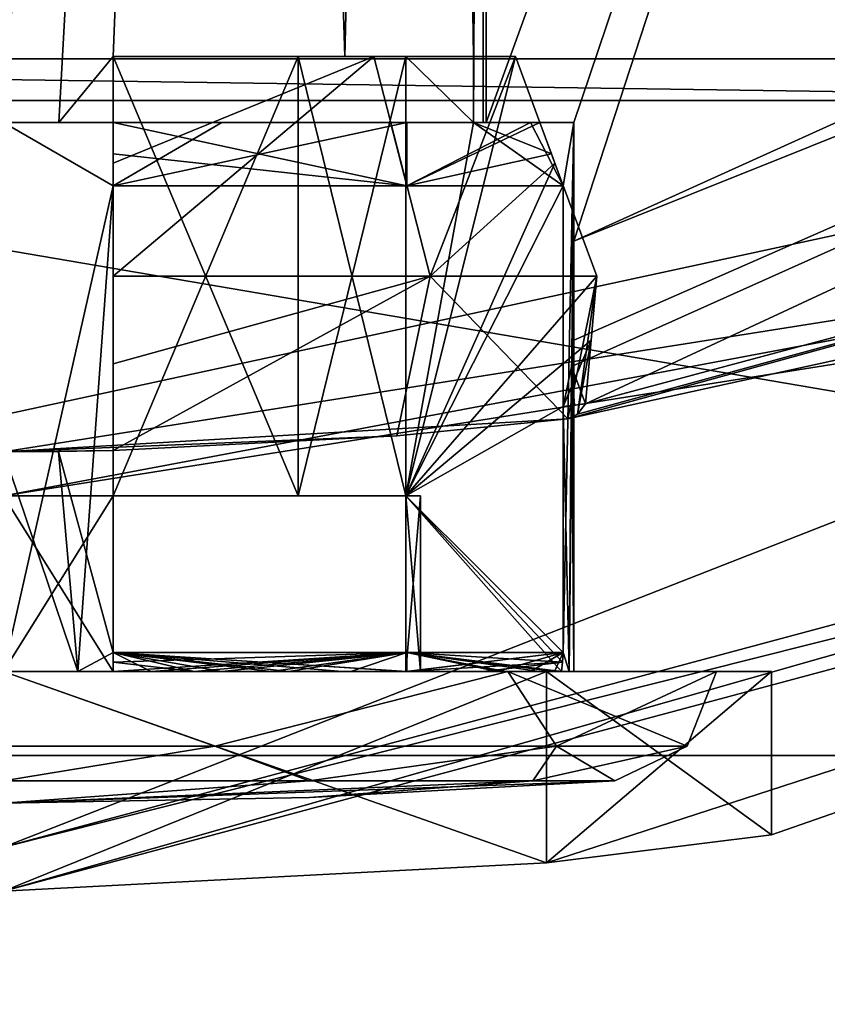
# Model space of a CAD drawing. Header units: millimetres. Extents: x -78 to 78, y -78 to 349.
# Tile 48 of 54: x 0.07 to 3.75, y 295.48 to 299.97. Entities that reach past the tile are written whole.
import ezdxf

# ---------------------------------------------------------------- set-up
doc = ezdxf.new("R2010")
doc.units = ezdxf.units.MM
doc.header["$LTSCALE"] = 65.185185
for name, color, linetype in [('105', 7, 'CONTINUOUS'), ('106', 7, 'CONTINUOUS'), ('107', 7, 'CONTINUOUS'), ('111', 7, 'CONTINUOUS'), ('112', 7, 'CONTINUOUS'), ('113', 7, 'CONTINUOUS'), ('123', 7, 'CONTINUOUS'), ('421', 7, 'CONTINUOUS'), ('423', 7, 'CONTINUOUS'), ('426', 7, 'CONTINUOUS'), ('427', 7, 'CONTINUOUS'), ('428', 7, 'CONTINUOUS'), ('429', 7, 'CONTINUOUS'), ('430', 7, 'CONTINUOUS'), ('434', 7, 'CONTINUOUS'), ('435', 7, 'CONTINUOUS'), ('437', 7, 'CONTINUOUS'), ('439', 7, 'CONTINUOUS'), ('440', 7, 'CONTINUOUS'), ('441', 7, 'CONTINUOUS'), ('445', 7, 'CONTINUOUS'), ('447', 7, 'CONTINUOUS'), ('448', 7, 'CONTINUOUS'), ('449', 7, 'CONTINUOUS'), ('454', 7, 'CONTINUOUS'), ('455', 7, 'CONTINUOUS'), ('456', 7, 'CONTINUOUS'), ('457', 7, 'CONTINUOUS'), ('459', 7, 'CONTINUOUS'), ('464', 7, 'CONTINUOUS'), ('465', 7, 'CONTINUOUS'), ('466', 7, 'CONTINUOUS'), ('467', 7, 'CONTINUOUS'), ('468', 7, 'CONTINUOUS'), ('471', 7, 'CONTINUOUS'), ('472', 7, 'CONTINUOUS'), ('473', 7, 'CONTINUOUS'), ('475', 7, 'CONTINUOUS'), ('476', 7, 'CONTINUOUS'), ('478', 7, 'CONTINUOUS'), ('479', 7, 'CONTINUOUS'), ('481', 7, 'CONTINUOUS'), ('482', 7, 'CONTINUOUS')]:
    doc.layers.add(name, color=color, linetype=linetype)

msp = doc.modelspace()

# ---------------------------------------------------------------- linework, layer by layer
at = {"layer": '105', "linetype": 'CONTINUOUS'}
msp.add_3dface([(13.5001, 296.6174), (14.4, 295.0585), (0, 293), (13.5001, 296.6174)], dxfattribs=at)
at = {"layer": '106', "linetype": 'CONTINUOUS'}
for points in [[(13.5001, 296.6174), (0, 293), (13.5001, 296.6174, 1), (13.5001, 296.6174)], [(13.5001, 296.6174, 1), (0, 293), (0, 293, 1), (13.5001, 296.6174, 1)]]:
    msp.add_3dface(points, dxfattribs=at)
at = {"layer": '107', "linetype": 'CONTINUOUS'}
for points in [[(13.5001, 296.6174, 1), (-13.5001, 296.6174, 1), (-6.4894, 300.0278, 1), (13.5001, 296.6174, 1)], [(6.4894, 300.0278, 1), (13.5001, 296.6174, 1), (-6.4894, 300.0278, 1), (6.4894, 300.0278, 1)], [(13.5001, 296.6174, 1), (0, 293, 1), (-13.5001, 296.6174, 1), (13.5001, 296.6174, 1)]]:
    msp.add_3dface(points, dxfattribs=at)
at = {"layer": '111', "linetype": 'CONTINUOUS'}
for points in [[(-6.5666, 299.7901, 2.5), (6.5666, 299.7901, 2.5), (6.3349, 300.5033, 2.5), (-6.5666, 299.7901, 2.5)], [(-6.3349, 300.5033, 2.5), (-6.5666, 299.7901, 2.5), (6.3349, 300.5033, 2.5), (-6.3349, 300.5033, 2.5)]]:
    msp.add_3dface(points, dxfattribs=at)
at = {"layer": '112', "linetype": 'CONTINUOUS'}
for points in [[(6.5666, 299.7901, 2.5), (-6.5666, 299.7901, 2.5), (6.5666, 299.79, 4.8), (6.5666, 299.7901, 2.5)], [(6.5666, 299.79, 4.8), (-6.5666, 299.7901, 2.5), (-6.5666, 299.79, 4.8), (6.5666, 299.79, 4.8)]]:
    msp.add_3dface(points, dxfattribs=at)
at = {"layer": '113', "linetype": 'CONTINUOUS'}
for points in [[(-14.4, 295.0585, 5), (14.4, 295.0585, 5), (6.6284, 299.5998, 5), (-14.4, 295.0585, 5)], [(-6.6284, 299.5998, 5), (-14.4, 295.0585, 5), (6.6284, 299.5998, 5), (-6.6284, 299.5998, 5)]]:
    msp.add_3dface(points, dxfattribs=at)
at = {"layer": '123', "linetype": 'CONTINUOUS'}
for points in [[(-6.5666, 299.79, 4.8), (-6.6284, 299.5998, 5), (6.6284, 299.5998, 5), (-6.5666, 299.79, 4.8)], [(6.5666, 299.79, 4.8), (-6.5666, 299.79, 4.8), (6.6284, 299.5998, 5), (6.5666, 299.79, 4.8)]]:
    msp.add_3dface(points, dxfattribs=at)
at = {"layer": '421', "linetype": 'CONTINUOUS'}
for points in [[(11.9, 299.3886, 18), (0, 296.2, 18), (6.8602, 298.8865, 18), (11.9, 299.3886, 18)], [(6.8602, 298.8865, 18), (0, 296.2, 18), (0, 297.8, 18), (6.8602, 298.8865, 18)]]:
    msp.add_3dface(points, dxfattribs=at)
at = {"layer": '423', "linetype": 'CONTINUOUS'}
for points in [[(0, 343.8, 58), (0, 296.2, 58), (11.9, 299.3886, 58), (0, 343.8, 58)], [(11.9, 340.6114, 58), (0, 343.8, 58), (11.9, 299.3886, 58), (11.9, 340.6114, 58)]]:
    msp.add_3dface(points, dxfattribs=at)
at = {"layer": '426', "linetype": 'CONTINUOUS'}
for points in [[(6.7984, 299.0768, 18.2), (2.5716, 298.1508, 50.2), (8.9628, 299.9085, 50.2), (6.7984, 299.0768, 18.2)], [(0, 298, 18.2), (2.5716, 298.1508, 50.2), (6.7984, 299.0768, 18.2), (0, 298, 18.2)], [(2.5716, 298.1508, 50.2), (0, 298, 18.2), (1.7923, 298.0731, 48.9989), (2.5716, 298.1508, 50.2)], [(1.7923, 298.0731, 48.9989), (0, 298, 18.2), (0.5, 298.0057, 48.3665), (1.7923, 298.0731, 48.9989)], [(0.5, 298.0057, 48.3665), (0, 298, 18.2), (0.5, 298.0057, 48.4485), (0.5, 298.0057, 48.3665)], [(0.5, 298.0057, 48.4485), (0, 298, 18.2), (0.2511, 298.0014, 48.4122), (0.5, 298.0057, 48.4485)], [(0, 298, 18.2), (0, 298, 48.4), (0.2511, 298.0014, 48.4122), (0, 298, 18.2)]]:
    msp.add_3dface(points, dxfattribs=at)
at = {"layer": '427', "linetype": 'CONTINUOUS'}
for points in [[(12, 299.2154, 57.8), (0, 296, 57.8), (2.4749, 296.128, 53.4748), (12, 299.2154, 57.8)], [(0, 296, 47.5), (0, 296, 18.2), (12, 299.2154, 18.2), (0, 296, 47.5)], [(0, 296, 47.5), (12, 299.2154, 18.2), (2.4748, 296.1279, 48.5251), (0, 296, 47.5)], [(2.4748, 296.1279, 48.5251), (12, 299.2154, 18.2), (3.5, 296.2566, 50.9999), (2.4748, 296.1279, 48.5251)], [(3.5, 296.2566, 50.9999), (12, 299.2154, 57.8), (2.4749, 296.128, 53.4748), (3.5, 296.2566, 50.9999)], [(12, 299.2154, 18.2), (12, 299.2154, 57.8), (3.5, 296.2566, 50.9999), (12, 299.2154, 18.2)], [(0, 296, 57.8), (0, 296, 54.5), (2.4749, 296.128, 53.4748), (0, 296, 57.8)]]:
    msp.add_3dface(points, dxfattribs=at)
at = {"layer": '428', "linetype": 'CONTINUOUS'}
for points in [[(1.0882, 314.6087, 52.912), (1.9142, 314.8438, 52.0844), (1.5556, 299.8, 52.5556), (1.0882, 314.6087, 52.912)], [(1.5556, 299.8, 52.5556), (1.9142, 314.8438, 52.0844), (2.1424, 299.8, 51.5), (1.5556, 299.8, 52.5556)], [(2.1424, 299.8, 51.5), (1.9142, 314.8438, 52.0844), (2.2, 310.8611, 51), (2.1424, 299.8, 51.5)], [(0, 314.5, 53.2), (1.0882, 314.6087, 52.912), (0, 299.5, 53.2), (0, 314.5, 53.2)], [(0, 299.5, 53.2), (1.0882, 314.6087, 52.912), (0.2517, 299.5, 53.1856), (0, 299.5, 53.2)], [(1.0882, 314.6087, 52.912), (0.5, 299.8, 53.1424), (0.2517, 299.5, 53.1856), (1.0882, 314.6087, 52.912)], [(0.5, 299.8, 53.1424), (1.0882, 314.6087, 52.912), (1.5556, 299.8, 52.5556), (0.5, 299.8, 53.1424)], [(2.1424, 299.5, 51.5), (2.1424, 299.8, 51.5), (2.2, 310.8611, 51), (2.1424, 299.5, 51.5)], [(2.1856, 299.5, 51.2517), (2.1424, 299.5, 51.5), (2.2, 310.8611, 51), (2.1856, 299.5, 51.2517)], [(2.2, 299.5, 51), (2.1856, 299.5, 51.2517), (2.2, 310.8611, 51), (2.2, 299.5, 51)], [(0.2517, 299.5, 53.1856), (0.5, 299.8, 53.1424), (0.5, 299.5, 53.1424), (0.2517, 299.5, 53.1856)]]:
    msp.add_3dface(points, dxfattribs=at)
at = {"layer": '429', "linetype": 'CONTINUOUS'}
for points in [[(0, 299.5, 53.2), (0.2517, 299.5, 53.1856), (0, 299.5, 53.6), (0, 299.5, 53.2)], [(0.2517, 299.5, 53.1856), (0.5, 299.5, 53.1424), (0, 299.5, 53.6), (0.2517, 299.5, 53.1856)], [(0, 299.5, 53.6), (0.5, 299.5, 53.1424), (0.5, 299.5, 53.4446), (0, 299.5, 53.6)], [(0.995, 299.5, 53.4021), (0, 299.5, 53.6), (0.5, 299.5, 53.4446), (0.995, 299.5, 53.4021)], [(1.7644, 299.5, 52.7644), (0.995, 299.5, 53.4021), (0.5, 299.5, 53.4446), (1.7644, 299.5, 52.7644)], [(1.8385, 299.5, 52.8385), (0.995, 299.5, 53.4021), (1.7644, 299.5, 52.7644), (1.8385, 299.5, 52.8385)], [(2.4446, 299.5, 51.5), (1.8385, 299.5, 52.8385), (1.7644, 299.5, 52.7644), (2.4446, 299.5, 51.5)], [(2.4021, 299.5, 51.995), (1.8385, 299.5, 52.8385), (2.4446, 299.5, 51.5), (2.4021, 299.5, 51.995)], [(2.1424, 299.5, 51.5), (2.1856, 299.5, 51.2517), (2.4446, 299.5, 51.5), (2.1424, 299.5, 51.5)], [(2.1856, 299.5, 51.2517), (2.2, 299.5, 51), (2.4446, 299.5, 51.5), (2.1856, 299.5, 51.2517)], [(2.2, 299.5, 51), (2.6, 299.5, 51), (2.4446, 299.5, 51.5), (2.2, 299.5, 51)], [(2.6, 299.5, 51), (2.4021, 299.5, 51.995), (2.4446, 299.5, 51.5), (2.6, 299.5, 51)]]:
    msp.add_3dface(points, dxfattribs=at)
at = {"layer": '430', "linetype": 'CONTINUOUS'}
for points in [[(0, 299.5, 53.6), (0.995, 299.5, 53.4021), (0.5, 299.2121, 53.5515), (0, 299.5, 53.6)], [(0, 297, 53.6), (0, 299.5, 53.6), (0.5, 299.2121, 53.5515), (0, 297, 53.6)], [(0.995, 299.5, 53.4021), (1.8385, 299.5, 52.8385), (0.5, 299.2121, 53.5515), (0.995, 299.5, 53.4021)], [(0.5, 299.2121, 53.5515), (1.8385, 299.5, 52.8385), (1.8385, 299.2121, 52.8385), (0.5, 299.2121, 53.5515)], [(1.8385, 299.5, 52.8385), (2.4021, 299.5, 51.995), (1.8385, 299.2121, 52.8385), (1.8385, 299.5, 52.8385)], [(1.8385, 299.2121, 52.8385), (2.4021, 299.5, 51.995), (2.5515, 299.2121, 51.5), (1.8385, 299.2121, 52.8385)], [(2.4021, 299.5, 51.995), (2.6, 299.5, 51), (2.5515, 299.2121, 51.5), (2.4021, 299.5, 51.995)], [(2.6, 299.5, 51), (2.5778, 297, 51.3394), (2.5515, 297.0855, 51.5), (2.6, 299.5, 51)], [(2.5515, 299.2121, 51.5), (2.6, 299.5, 51), (2.5515, 297.0855, 51.5), (2.5515, 299.2121, 51.5)], [(2.5778, 297, 51.3394), (2.6, 299.5, 51), (2.6, 298.96, 51), (2.5778, 297, 51.3394)], [(0.3394, 297, 53.5778), (0, 297, 53.6), (0.5, 299.2121, 53.5515), (0.3394, 297, 53.5778)], [(0.5, 297.0855, 53.5515), (0.3394, 297, 53.5778), (0.5, 299.2121, 53.5515), (0.5, 297.0855, 53.5515)], [(2.6, 297, 51), (2.5778, 297, 51.3394), (2.6, 298.96, 51), (2.6, 297, 51)], [(2.5964, 298.5077, 50.8624), (2.6, 297, 51), (2.6, 298.96, 51), (2.5964, 298.5077, 50.8624)], [(2.5894, 298.3884, 50.7652), (2.6, 297, 51), (2.5964, 298.5077, 50.8624), (2.5894, 298.3884, 50.7652)], [(2.5515, 298.2072, 50.5), (2.5778, 297, 50.6606), (2.5894, 298.3884, 50.7652), (2.5515, 298.2072, 50.5)], [(2.5778, 297, 50.6606), (2.6, 297, 51), (2.5894, 298.3884, 50.7652), (2.5778, 297, 50.6606)], [(2.5515, 297.0855, 50.5), (2.5778, 297, 50.6606), (2.5515, 298.2072, 50.5), (2.5515, 297.0855, 50.5)], [(0.2511, 298.0014, 48.4122), (0, 298, 48.4), (0.3394, 297, 48.4222), (0.2511, 298.0014, 48.4122)], [(0.3394, 297, 48.4222), (0, 298, 48.4), (0, 297, 48.4), (0.3394, 297, 48.4222)], [(0.5, 298.0057, 48.4485), (0.2511, 298.0014, 48.4122), (0.5, 297.0855, 48.4485), (0.5, 298.0057, 48.4485)], [(0.2511, 298.0014, 48.4122), (0.3394, 297, 48.4222), (0.5, 297.0855, 48.4485), (0.2511, 298.0014, 48.4122)], [(0.6729, 297, 53.5114), (0.3394, 297, 53.5778), (0.5, 297.0855, 53.5515), (0.6729, 297, 53.5114)], [(0.3394, 297, 48.4222), (0.6729, 297, 48.4886), (0.5, 297.0855, 48.4485), (0.3394, 297, 48.4222)], [(0.6729, 297, 53.5114), (0.5, 297.0855, 53.5515), (1.8385, 297.0855, 52.8385), (0.6729, 297, 53.5114)], [(1.3, 297, 48.7483), (1.8385, 297, 49.1615), (0.5, 297.0855, 48.4485), (1.3, 297, 48.7483)], [(0.5, 297.0855, 48.4485), (1.8385, 297, 49.1615), (1.8385, 297.0855, 49.1615), (0.5, 297.0855, 48.4485)], [(0.995, 297, 48.5979), (1.3, 297, 48.7483), (0.5, 297.0855, 48.4485), (0.995, 297, 48.5979)], [(0.6729, 297, 48.4886), (0.995, 297, 48.5979), (0.5, 297.0855, 48.4485), (0.6729, 297, 48.4886)], [(0.995, 297, 53.4021), (0.6729, 297, 53.5114), (1.8385, 297.0855, 52.8385), (0.995, 297, 53.4021)], [(1.3, 297, 53.2517), (0.995, 297, 53.4021), (1.8385, 297.0855, 52.8385), (1.3, 297, 53.2517)], [(1.5828, 297, 53.0627), (1.3, 297, 53.2517), (1.8385, 297.0855, 52.8385), (1.5828, 297, 53.0627)], [(1.8385, 297, 52.8385), (1.5828, 297, 53.0627), (1.8385, 297.0855, 52.8385), (1.8385, 297, 52.8385)], [(2.2517, 297, 52.3), (1.8385, 297, 52.8385), (2.5515, 297.0855, 51.5), (2.2517, 297, 52.3)], [(2.5515, 297.0855, 51.5), (1.8385, 297, 52.8385), (1.8385, 297.0855, 52.8385), (2.5515, 297.0855, 51.5)], [(2.2517, 297, 49.7), (2.5114, 297, 50.3271), (1.8385, 297.0855, 49.1615), (2.2517, 297, 49.7)], [(1.8385, 297.0855, 49.1615), (2.5114, 297, 50.3271), (2.5515, 297.0855, 50.5), (1.8385, 297.0855, 49.1615)], [(1.8385, 297, 49.1615), (2.2517, 297, 49.7), (1.8385, 297.0855, 49.1615), (1.8385, 297, 49.1615)], [(2.4021, 297, 51.995), (2.2517, 297, 52.3), (2.5515, 297.0855, 51.5), (2.4021, 297, 51.995)], [(2.5114, 297, 51.6729), (2.4021, 297, 51.995), (2.5515, 297.0855, 51.5), (2.5114, 297, 51.6729)], [(2.5778, 297, 51.3394), (2.5114, 297, 51.6729), (2.5515, 297.0855, 51.5), (2.5778, 297, 51.3394)], [(2.5114, 297, 50.3271), (2.5778, 297, 50.6606), (2.5515, 297.0855, 50.5), (2.5114, 297, 50.3271)]]:
    msp.add_3dface(points, dxfattribs=at)
at = {"layer": '434', "linetype": 'CONTINUOUS'}
for points in [[(11.9, 299.3886, 58), (0, 296.2, 58), (12, 299.2154, 57.8), (11.9, 299.3886, 58)], [(0, 296.2, 58), (0, 296, 57.8), (12, 299.2154, 57.8), (0, 296.2, 58)]]:
    msp.add_3dface(points, dxfattribs=at)
at = {"layer": '435', "linetype": 'CONTINUOUS'}
for points in [[(0, 296.2, 18), (11.9, 299.3886, 18), (0, 296, 18.2), (0, 296.2, 18)], [(0, 296, 18.2), (11.9, 299.3886, 18), (12, 299.2154, 18.2), (0, 296, 18.2)]]:
    msp.add_3dface(points, dxfattribs=at)
at = {"layer": '437', "linetype": 'CONTINUOUS'}
for points in [[(0, 297.8, 18), (0, 298, 18.2), (6.7984, 299.0768, 18.2), (0, 297.8, 18)], [(6.8602, 298.8865, 18), (0, 297.8, 18), (6.7984, 299.0768, 18.2), (6.8602, 298.8865, 18)]]:
    msp.add_3dface(points, dxfattribs=at)
at = {"layer": '439', "linetype": 'CONTINUOUS'}
for points in [[(2.2, 299.5, 51), (2.2, 310.8611, 51), (7.7137, 314.628, 51), (2.2, 299.5, 51)], [(2.6, 299.5, 51), (2.2, 299.5, 51), (7.7137, 314.628, 51), (2.6, 299.5, 51)], [(2.6, 298.96, 51), (2.6, 299.5, 51), (7.7137, 314.628, 51), (2.6, 298.96, 51)], [(14.0841, 304.1546, 51), (2.6, 298.96, 51), (7.7137, 314.628, 51), (14.0841, 304.1546, 51)]]:
    msp.add_3dface(points, dxfattribs=at)
at = {"layer": '440', "linetype": 'CONTINUOUS'}
for points in [[(2.4749, 297, 53.4749), (0, 297, 54.5), (2.2981, 297, 53.2981), (2.4749, 297, 53.4749)], [(2.2981, 297, 53.2981), (0, 297, 54.5), (0, 297, 54.25), (2.2981, 297, 53.2981)], [(0, 297, 47.5), (2.4749, 297, 48.5251), (0, 297, 47.75), (0, 297, 47.5)], [(0, 297, 47.75), (2.4749, 297, 48.5251), (2.2981, 297, 48.7019), (0, 297, 47.75)], [(3.25, 297, 51), (2.4749, 297, 53.4749), (2.2981, 297, 53.2981), (3.25, 297, 51)], [(2.2981, 297, 48.7019), (2.4749, 297, 48.5251), (3.25, 297, 51), (2.2981, 297, 48.7019)], [(3.5, 297, 51), (2.4749, 297, 53.4749), (3.25, 297, 51), (3.5, 297, 51)], [(2.4749, 297, 48.5251), (3.5, 297, 51), (3.25, 297, 51), (2.4749, 297, 48.5251)]]:
    msp.add_3dface(points, dxfattribs=at)
at = {"layer": '441', "linetype": 'CONTINUOUS'}
for points in [[(2.4749, 296.128, 53.4748), (0, 296, 54.5), (2.4749, 297, 53.4749), (2.4749, 296.128, 53.4748)], [(0, 296, 54.5), (0, 297, 54.5), (2.4749, 297, 53.4749), (0, 296, 54.5)], [(0, 296, 47.5), (2.4748, 296.1279, 48.5251), (0, 297, 47.5), (0, 296, 47.5)], [(2.4748, 296.1279, 48.5251), (2.4749, 297, 48.5251), (0, 297, 47.5), (2.4748, 296.1279, 48.5251)], [(2.4748, 296.1279, 48.5251), (3.5, 296.2566, 50.9999), (2.4749, 297, 48.5251), (2.4748, 296.1279, 48.5251)], [(3.5, 296.2566, 50.9999), (2.4749, 296.128, 53.4748), (3.5, 297, 51), (3.5, 296.2566, 50.9999)], [(3.5, 296.2566, 50.9999), (3.5, 297, 51), (2.4749, 297, 48.5251), (3.5, 296.2566, 50.9999)], [(2.4749, 296.128, 53.4748), (2.4749, 297, 53.4749), (3.5, 297, 51), (2.4749, 296.128, 53.4748)]]:
    msp.add_3dface(points, dxfattribs=at)
at = {"layer": '445', "linetype": 'CONTINUOUS'}
for points in [[(2.6, 298.96, 51), (14.0841, 304.1546, 51), (14.41, 303.6875, 50.7657), (2.6, 298.96, 51)], [(2.5894, 298.3884, 50.7652), (2.5964, 298.5077, 50.8624), (14.41, 303.6875, 50.7657), (2.5894, 298.3884, 50.7652)], [(2.6525, 298.2193, 50.5), (2.5894, 298.3884, 50.7652), (14.41, 303.6875, 50.7657), (2.6525, 298.2193, 50.5)], [(2.5964, 298.5077, 50.8624), (2.6, 298.96, 51), (14.41, 303.6875, 50.7657), (2.5964, 298.5077, 50.8624)], [(8.9628, 299.9085, 50.2), (2.6525, 298.2193, 50.5), (14.41, 303.6875, 50.7657), (8.9628, 299.9085, 50.2)], [(8.9628, 299.9085, 50.2), (2.5716, 298.1508, 50.2), (2.6162, 298.171, 50.3531), (8.9628, 299.9085, 50.2)], [(2.6525, 298.2193, 50.5), (8.9628, 299.9085, 50.2), (2.6162, 298.171, 50.3531), (2.6525, 298.2193, 50.5)], [(2.5515, 298.2072, 50.5), (2.5894, 298.3884, 50.7652), (2.602, 298.2132, 50.5), (2.5515, 298.2072, 50.5)], [(2.5894, 298.3884, 50.7652), (2.6525, 298.2193, 50.5), (2.602, 298.2132, 50.5), (2.5894, 298.3884, 50.7652)]]:
    msp.add_3dface(points, dxfattribs=at)
at = {"layer": '447', "linetype": 'CONTINUOUS'}
for points in [[(1.3941, 296.4253, 51), (0, 296.4, 51), (2.7863, 296.5013, 51), (1.3941, 296.4253, 51)], [(2.7863, 296.5013, 51), (0, 296.4, 51), (2.413, 296.5013, 49.6068), (2.7863, 296.5013, 51)], [(2.413, 296.5013, 49.6068), (0, 296.4, 51), (1.3932, 296.5013, 48.587), (2.413, 296.5013, 49.6068)], [(1.3932, 296.5013, 48.587), (0, 296.4, 51), (0, 296.5013, 48.2137), (1.3932, 296.5013, 48.587)]]:
    msp.add_3dface(points, dxfattribs=at)
at = {"layer": '448', "linetype": 'CONTINUOUS'}
for points in [[(-0.9629, 296.6595, 48.0363), (0, 297, 47.75), (0.9629, 296.6595, 48.0363), (-0.9629, 296.6595, 48.0363)], [(0, 297, 47.75), (2.2981, 297, 48.7019), (0.9629, 296.6595, 48.0363), (0, 297, 47.75)], [(0.9629, 296.6595, 48.0363), (2.2981, 297, 48.7019), (2.521, 296.6595, 49.1684), (0.9629, 296.6595, 48.0363)], [(2.2981, 297, 48.7019), (3.25, 297, 51), (2.521, 296.6595, 49.1684), (2.2981, 297, 48.7019)], [(2.521, 296.6595, 49.1684), (3.25, 297, 51), (3.1162, 296.6595, 51), (2.521, 296.6595, 49.1684)], [(0, 296.5013, 48.2137), (-0.9629, 296.6595, 48.0363), (0.9629, 296.6595, 48.0363), (0, 296.5013, 48.2137)], [(1.3932, 296.5013, 48.587), (0, 296.5013, 48.2137), (0.9629, 296.6595, 48.0363), (1.3932, 296.5013, 48.587)], [(1.3932, 296.5013, 48.587), (0.9629, 296.6595, 48.0363), (2.521, 296.6595, 49.1684), (1.3932, 296.5013, 48.587)], [(2.413, 296.5013, 49.6068), (1.3932, 296.5013, 48.587), (2.521, 296.6595, 49.1684), (2.413, 296.5013, 49.6068)], [(2.7863, 296.5013, 51), (2.413, 296.5013, 49.6068), (3.1162, 296.6595, 51), (2.7863, 296.5013, 51)], [(2.413, 296.5013, 49.6068), (2.521, 296.6595, 49.1684), (3.1162, 296.6595, 51), (2.413, 296.5013, 49.6068)]]:
    msp.add_3dface(points, dxfattribs=at)
at = {"layer": '449', "linetype": 'CONTINUOUS'}
for points in [[(0.3394, 297, 48.4222), (-0.3394, 297, 48.4222), (-0.5, 297, 48.4562), (0.3394, 297, 48.4222)], [(0.5, 297, 48.4562), (0.3394, 297, 48.4222), (-0.5, 297, 48.4562), (0.5, 297, 48.4562)], [(-0.5, 297, 53.5438), (-0.3394, 297, 53.5778), (0.5, 297, 53.5438), (-0.5, 297, 53.5438)], [(0, 297, 49.1), (0.5, 297, 48.4562), (-0.5, 297, 48.8116), (0, 297, 49.1)], [(-0.5, 297, 48.8116), (0.5, 297, 48.4562), (-0.5, 297, 48.4562), (-0.5, 297, 48.8116)], [(0, 297, 52.9), (-0.5, 297, 53.5438), (0.5, 297, 52.833), (0, 297, 52.9)], [(0.5, 297, 52.833), (-0.5, 297, 53.5438), (0.5, 297, 53.5438), (0.5, 297, 52.833)], [(0, 297, 53.6), (0.3394, 297, 53.5778), (-0.3394, 297, 53.5778), (0, 297, 53.6)], [(-0.3394, 297, 53.5778), (0.3394, 297, 53.5778), (0.5, 297, 53.5438), (-0.3394, 297, 53.5778)], [(0.3394, 297, 48.4222), (0, 297, 48.4), (-0.3394, 297, 48.4222), (0.3394, 297, 48.4222)], [(0.5, 297, 49.167), (0.5, 297, 48.4562), (0, 297, 49.1), (0.5, 297, 49.167)], [(0.3394, 297, 53.5778), (0.6729, 297, 53.5114), (0.5, 297, 53.5438), (0.3394, 297, 53.5778)], [(0.6729, 297, 48.4886), (0.3394, 297, 48.4222), (0.5, 297, 48.4562), (0.6729, 297, 48.4886)], [(0.5, 297, 53.5438), (0.6729, 297, 53.5114), (0.8692, 297, 53.4425), (0.5, 297, 53.5438)], [(0.8692, 297, 48.5575), (0.6729, 297, 48.4886), (0.5, 297, 48.4562), (0.8692, 297, 48.5575)], [(0.6729, 297, 53.5114), (0.995, 297, 53.4021), (0.8692, 297, 53.4425), (0.6729, 297, 53.5114)], [(0.995, 297, 48.5979), (0.6729, 297, 48.4886), (0.8692, 297, 48.5575), (0.995, 297, 48.5979)], [(0.8692, 297, 53.4425), (0.995, 297, 53.4021), (1.2195, 297, 53.2878), (0.8692, 297, 53.4425)], [(1.2195, 297, 48.7122), (0.995, 297, 48.5979), (0.8692, 297, 48.5575), (1.2195, 297, 48.7122)], [(0.995, 297, 53.4021), (1.3, 297, 53.2517), (1.2195, 297, 53.2878), (0.995, 297, 53.4021)], [(1.3, 297, 48.7483), (0.995, 297, 48.5979), (1.2195, 297, 48.7122), (1.3, 297, 48.7483)], [(1.2195, 297, 53.2878), (1.3, 297, 53.2517), (1.5432, 297, 53.0832), (1.2195, 297, 53.2878)], [(1.8332, 297, 49.1668), (1.3, 297, 48.7483), (1.2195, 297, 48.7122), (1.8332, 297, 49.1668)], [(1.3, 297, 53.2517), (1.5828, 297, 53.0627), (1.5432, 297, 53.0832), (1.3, 297, 53.2517)], [(1.8385, 297, 49.1615), (1.3, 297, 48.7483), (1.8332, 297, 49.1668), (1.8385, 297, 49.1615)], [(1.5828, 297, 53.0627), (1.8385, 297, 52.8385), (1.5432, 297, 53.0832), (1.5828, 297, 53.0627)], [(1.5432, 297, 53.0832), (1.8385, 297, 52.8385), (1.8332, 297, 52.8332), (1.5432, 297, 53.0832)], [(2.5778, 297, 51.3394), (2.6, 297, 51), (1.833, 297, 51.5), (2.5778, 297, 51.3394)], [(2.5438, 297, 51.5), (2.5778, 297, 51.3394), (1.833, 297, 51.5), (2.5438, 297, 51.5)], [(1.833, 297, 51.5), (2.6, 297, 51), (1.9, 297, 51), (1.833, 297, 51.5)], [(1.833, 297, 50.5), (1.9, 297, 51), (2.1884, 297, 50.5), (1.833, 297, 50.5)], [(1.8385, 297, 52.8385), (2.2517, 297, 52.3), (1.8332, 297, 52.8332), (1.8385, 297, 52.8385)], [(1.8332, 297, 52.8332), (2.2517, 297, 52.3), (2.2878, 297, 52.2195), (1.8332, 297, 52.8332)], [(2.2517, 297, 49.7), (1.8385, 297, 49.1615), (1.8332, 297, 49.1668), (2.2517, 297, 49.7)], [(2.5438, 297, 50.5), (2.2517, 297, 49.7), (1.8332, 297, 49.1668), (2.5438, 297, 50.5)], [(2.6, 297, 51), (2.5778, 297, 50.6606), (1.9, 297, 51), (2.6, 297, 51)], [(1.9, 297, 51), (2.5778, 297, 50.6606), (2.5438, 297, 50.5), (1.9, 297, 51)], [(2.1884, 297, 50.5), (1.9, 297, 51), (2.5438, 297, 50.5), (2.1884, 297, 50.5)], [(2.2517, 297, 52.3), (2.4021, 297, 51.995), (2.2878, 297, 52.2195), (2.2517, 297, 52.3)], [(2.5114, 297, 50.3271), (2.2517, 297, 49.7), (2.5438, 297, 50.5), (2.5114, 297, 50.3271)], [(2.2878, 297, 52.2195), (2.4021, 297, 51.995), (2.4425, 297, 51.8692), (2.2878, 297, 52.2195)], [(2.4021, 297, 51.995), (2.5114, 297, 51.6729), (2.4425, 297, 51.8692), (2.4021, 297, 51.995)], [(2.5114, 297, 51.6729), (2.5438, 297, 51.5), (2.4425, 297, 51.8692), (2.5114, 297, 51.6729)], [(2.5114, 297, 51.6729), (2.5778, 297, 51.3394), (2.5438, 297, 51.5), (2.5114, 297, 51.6729)], [(2.5778, 297, 50.6606), (2.5114, 297, 50.3271), (2.5438, 297, 50.5), (2.5778, 297, 50.6606)]]:
    msp.add_3dface(points, dxfattribs=at)
at = {"layer": '454', "linetype": 'CONTINUOUS'}
for points in [[(0, 297.8, 52.9), (0.5, 297.8, 52.833), (0, 297.8, 49.1), (0, 297.8, 52.9)], [(0, 297.8, 49.1), (0.5, 297.8, 52.833), (0.5, 297.8, 49.167), (0, 297.8, 49.1)], [(0.5, 297.8, 52.833), (1.3435, 297.8, 52.3435), (0.5, 297.8, 49.167), (0.5, 297.8, 52.833)], [(0.5, 297.8, 49.167), (1.3435, 297.8, 52.3435), (1.3435, 297.8, 49.6565), (0.5, 297.8, 49.167)], [(1.3435, 297.8, 52.3435), (1.833, 297.8, 51.5), (1.3435, 297.8, 49.6565), (1.3435, 297.8, 52.3435)], [(1.3435, 297.8, 49.6565), (1.833, 297.8, 51.5), (1.833, 297.8, 50.5), (1.3435, 297.8, 49.6565)], [(1.833, 297.8, 50.5), (1.833, 297.8, 51.5), (1.9, 297.8, 51), (1.833, 297.8, 50.5)]]:
    msp.add_3dface(points, dxfattribs=at)
at = {"layer": '455', "linetype": 'CONTINUOUS'}
for points in [[(0, 296.4, 51), (1.3941, 296.4253, 51), (2.413, 296.5013, 52.3932), (0, 296.4, 51)], [(0, 296.5013, 53.7863), (0, 296.4, 51), (1.3932, 296.5013, 53.413), (0, 296.5013, 53.7863)], [(1.3932, 296.5013, 53.413), (0, 296.4, 51), (2.413, 296.5013, 52.3932), (1.3932, 296.5013, 53.413)], [(1.3941, 296.4253, 51), (2.7863, 296.5013, 51), (2.413, 296.5013, 52.3932), (1.3941, 296.4253, 51)]]:
    msp.add_3dface(points, dxfattribs=at)
at = {"layer": '456', "linetype": 'CONTINUOUS'}
for points in [[(0.9629, 296.6595, 53.9637), (0, 297, 54.25), (-0.9629, 296.6595, 53.9637), (0.9629, 296.6595, 53.9637)], [(2.2981, 297, 53.2981), (0, 297, 54.25), (0.9629, 296.6595, 53.9637), (2.2981, 297, 53.2981)], [(2.521, 296.6595, 52.8316), (2.2981, 297, 53.2981), (0.9629, 296.6595, 53.9637), (2.521, 296.6595, 52.8316)], [(3.25, 297, 51), (2.2981, 297, 53.2981), (3.1162, 296.6595, 51), (3.25, 297, 51)], [(3.1162, 296.6595, 51), (2.2981, 297, 53.2981), (2.521, 296.6595, 52.8316), (3.1162, 296.6595, 51)], [(0, 296.5013, 53.7863), (0.9629, 296.6595, 53.9637), (-0.9629, 296.6595, 53.9637), (0, 296.5013, 53.7863)], [(0, 296.5013, 53.7863), (1.3932, 296.5013, 53.413), (0.9629, 296.6595, 53.9637), (0, 296.5013, 53.7863)], [(1.3932, 296.5013, 53.413), (2.521, 296.6595, 52.8316), (0.9629, 296.6595, 53.9637), (1.3932, 296.5013, 53.413)], [(1.3932, 296.5013, 53.413), (2.413, 296.5013, 52.3932), (2.521, 296.6595, 52.8316), (1.3932, 296.5013, 53.413)], [(2.413, 296.5013, 52.3932), (2.7863, 296.5013, 51), (2.521, 296.6595, 52.8316), (2.413, 296.5013, 52.3932)], [(2.7863, 296.5013, 51), (3.1162, 296.6595, 51), (2.521, 296.6595, 52.8316), (2.7863, 296.5013, 51)]]:
    msp.add_3dface(points, dxfattribs=at)
at = {"layer": '457', "linetype": 'CONTINUOUS'}
for points in [[(0.5, 299.5, 53.1424), (0.5, 299.8, 53.1424), (0.5, 297.8, 52.833), (0.5, 299.5, 53.1424)], [(0.5, 297.8, 52.833), (0.5, 299.8, 53.1424), (0.5, 299.8, 52.833), (0.5, 297.8, 52.833)], [(0.5, 299.5, 53.4446), (0.5, 299.5, 53.1424), (0.5, 297.8, 52.833), (0.5, 299.5, 53.4446)], [(0.5, 299.5, 53.4446), (0.5, 297.8, 52.833), (0.5, 299.3572, 53.4976), (0.5, 299.5, 53.4446)], [(0.5, 297.8, 52.833), (0.5, 299.2121, 53.5515), (0.5, 299.3572, 53.4976), (0.5, 297.8, 52.833)], [(0.5, 297.0855, 53.5515), (0.5, 299.2121, 53.5515), (0.5, 297.8, 52.833), (0.5, 297.0855, 53.5515)], [(0.5, 297, 52.833), (0.5, 297.0855, 53.5515), (0.5, 297.8, 52.833), (0.5, 297, 52.833)], [(0.5, 297.0855, 53.5515), (0.5, 297, 52.833), (0.5, 297.0427, 53.5477), (0.5, 297.0855, 53.5515)], [(0.5, 297, 52.833), (0.5, 297, 53.5438), (0.5, 297.0427, 53.5477), (0.5, 297, 52.833)]]:
    msp.add_3dface(points, dxfattribs=at)
at = {"layer": '459', "linetype": 'CONTINUOUS'}
for points in [[(0, 297, 52.9), (0.5, 297, 52.833), (0, 297.8, 52.9), (0, 297, 52.9)], [(0.5, 297, 52.833), (0.5, 297.8, 52.833), (0, 297.8, 52.9), (0.5, 297, 52.833)]]:
    msp.add_3dface(points, dxfattribs=at)
at = {"layer": '464', "linetype": 'CONTINUOUS'}
for points in [[(0.5, 297, 49.167), (0, 297, 49.1), (0.5, 297.8, 49.167), (0.5, 297, 49.167)], [(0, 297, 49.1), (0, 297.8, 49.1), (0.5, 297.8, 49.167), (0, 297, 49.1)]]:
    msp.add_3dface(points, dxfattribs=at)
at = {"layer": '465', "linetype": 'CONTINUOUS'}
for points in [[(0.5, 298.0057, 48.3665), (0.5, 298.0057, 48.4485), (0.5, 299.8, 49.167), (0.5, 298.0057, 48.3665)], [(0.5, 298.4015, 48.3313), (0.5, 298.0057, 48.3665), (0.5, 299.8, 49.167), (0.5, 298.4015, 48.3313)], [(0.5, 298.0057, 48.4485), (0.5, 297.8, 49.167), (0.5, 299.8, 49.167), (0.5, 298.0057, 48.4485)], [(0.5, 298.8, 48.2958), (0.5, 298.4015, 48.3313), (0.5, 299.8, 49.167), (0.5, 298.8, 48.2958)], [(0.5, 299.314, 48.4863), (0.5, 298.8, 48.2958), (0.5, 299.8, 49.167), (0.5, 299.314, 48.4863)], [(0.5, 299.8, 48.6669), (0.5, 299.314, 48.4863), (0.5, 299.8, 49.167), (0.5, 299.8, 48.6669)], [(0.5, 298.0057, 48.4485), (0.5, 297.0855, 48.4485), (0.5, 297.8, 49.167), (0.5, 298.0057, 48.4485)], [(0.5, 297.8, 49.167), (0.5, 297.0855, 48.4485), (0.5, 297.0427, 48.4523), (0.5, 297.8, 49.167)], [(0.5, 297, 48.4562), (0.5, 297, 49.167), (0.5, 297.8, 49.167), (0.5, 297, 48.4562)], [(0.5, 297, 48.4562), (0.5, 297.8, 49.167), (0.5, 297.0427, 48.4523), (0.5, 297, 48.4562)]]:
    msp.add_3dface(points, dxfattribs=at)
at = {"layer": '466', "linetype": 'CONTINUOUS'}
for points in [[(1.833, 299.8, 50.5), (1.833, 297.8, 50.5), (2.3331, 299.8, 50.5), (1.833, 299.8, 50.5)], [(2.3331, 299.8, 50.5), (1.833, 297.8, 50.5), (2.5135, 299.3145, 50.5), (2.3331, 299.8, 50.5)], [(2.5135, 299.3145, 50.5), (1.833, 297.8, 50.5), (2.7042, 298.8, 50.5), (2.5135, 299.3145, 50.5)], [(2.7042, 298.8, 50.5), (1.833, 297.8, 50.5), (2.6783, 298.5089, 50.5), (2.7042, 298.8, 50.5)], [(1.833, 297.8, 50.5), (2.5515, 298.2072, 50.5), (2.6783, 298.5089, 50.5), (1.833, 297.8, 50.5)], [(2.5515, 298.2072, 50.5), (2.6525, 298.2193, 50.5), (2.6783, 298.5089, 50.5), (2.5515, 298.2072, 50.5)], [(2.5515, 297.0855, 50.5), (2.5515, 298.2072, 50.5), (1.833, 297.8, 50.5), (2.5515, 297.0855, 50.5)], [(2.6525, 298.2193, 50.5), (2.5515, 298.2072, 50.5), (2.602, 298.2132, 50.5), (2.6525, 298.2193, 50.5)], [(1.833, 297, 50.5), (2.5515, 297.0855, 50.5), (1.833, 297.8, 50.5), (1.833, 297, 50.5)], [(2.5515, 297.0855, 50.5), (1.833, 297, 50.5), (2.5477, 297.0427, 50.5), (2.5515, 297.0855, 50.5)], [(1.833, 297, 50.5), (2.1884, 297, 50.5), (2.5477, 297.0427, 50.5), (1.833, 297, 50.5)], [(2.1884, 297, 50.5), (2.5438, 297, 50.5), (2.5477, 297.0427, 50.5), (2.1884, 297, 50.5)]]:
    msp.add_3dface(points, dxfattribs=at)
at = {"layer": '467', "linetype": 'CONTINUOUS'}
for points in [[(1.833, 297, 51.5), (1.9, 297, 51), (1.833, 297.8, 51.5), (1.833, 297, 51.5)], [(1.9, 297, 51), (1.833, 297, 50.5), (1.9, 297.8, 51), (1.9, 297, 51)], [(1.833, 297.8, 51.5), (1.9, 297, 51), (1.9, 297.8, 51), (1.833, 297.8, 51.5)], [(1.833, 297, 50.5), (1.833, 297.8, 50.5), (1.9, 297.8, 51), (1.833, 297, 50.5)]]:
    msp.add_3dface(points, dxfattribs=at)
at = {"layer": '468', "linetype": 'CONTINUOUS'}
for points in [[(2.1424, 299.8, 51.5), (2.1424, 299.5, 51.5), (1.833, 299.8, 51.5), (2.1424, 299.8, 51.5)], [(2.1424, 299.5, 51.5), (1.833, 297.8, 51.5), (1.833, 299.8, 51.5), (2.1424, 299.5, 51.5)], [(2.1424, 299.5, 51.5), (2.5515, 299.2121, 51.5), (1.833, 297.8, 51.5), (2.1424, 299.5, 51.5)], [(2.1424, 299.5, 51.5), (2.4446, 299.5, 51.5), (2.4976, 299.3572, 51.5), (2.1424, 299.5, 51.5)], [(2.5515, 299.2121, 51.5), (2.1424, 299.5, 51.5), (2.4976, 299.3572, 51.5), (2.5515, 299.2121, 51.5)], [(2.5515, 299.2121, 51.5), (2.5515, 297.0855, 51.5), (1.833, 297.8, 51.5), (2.5515, 299.2121, 51.5)], [(1.833, 297.8, 51.5), (2.5515, 297.0855, 51.5), (2.5477, 297.0427, 51.5), (1.833, 297.8, 51.5)], [(2.5438, 297, 51.5), (1.833, 297, 51.5), (1.833, 297.8, 51.5), (2.5438, 297, 51.5)], [(2.5438, 297, 51.5), (1.833, 297.8, 51.5), (2.5477, 297.0427, 51.5), (2.5438, 297, 51.5)]]:
    msp.add_3dface(points, dxfattribs=at)
at = {"layer": '471', "linetype": 'CONTINUOUS'}
for points in [[(1.7923, 298.0731, 48.9989), (0.5, 298.0057, 48.3665), (1.9445, 298.8, 49.0555), (1.7923, 298.0731, 48.9989)], [(0.5, 298.0057, 48.3665), (0.5, 298.4015, 48.3313), (1.9445, 298.8, 49.0555), (0.5, 298.0057, 48.3665)], [(0.5, 298.4015, 48.3313), (0.5, 298.8, 48.2958), (1.9445, 298.8, 49.0555), (0.5, 298.4015, 48.3313)], [(2.5716, 298.1508, 50.2), (1.7923, 298.0731, 48.9989), (1.9445, 298.8, 49.0555), (2.5716, 298.1508, 50.2)], [(2.7042, 298.8, 50.5), (2.5716, 298.1508, 50.2), (1.9445, 298.8, 49.0555), (2.7042, 298.8, 50.5)], [(2.6162, 298.171, 50.3531), (2.5716, 298.1508, 50.2), (2.7042, 298.8, 50.5), (2.6162, 298.171, 50.3531)], [(2.7042, 298.8, 50.5), (2.6783, 298.5089, 50.5), (2.6162, 298.171, 50.3531), (2.7042, 298.8, 50.5)], [(2.6525, 298.2193, 50.5), (2.6162, 298.171, 50.3531), (2.6783, 298.5089, 50.5), (2.6525, 298.2193, 50.5)]]:
    msp.add_3dface(points, dxfattribs=at)
at = {"layer": '472', "linetype": 'CONTINUOUS'}
for points in [[(0.5, 297.0855, 48.4485), (1.8385, 297.0855, 49.1615), (0.5, 297.0427, 48.4523), (0.5, 297.0855, 48.4485)], [(1.8385, 297.0855, 49.1615), (0.8692, 297, 48.5575), (0.5, 297, 48.4562), (1.8385, 297.0855, 49.1615)], [(1.8385, 297.0855, 49.1615), (0.5, 297, 48.4562), (0.5, 297.0427, 48.4523), (1.8385, 297.0855, 49.1615)], [(1.8385, 297.0855, 49.1615), (1.2195, 297, 48.7122), (0.8692, 297, 48.5575), (1.8385, 297.0855, 49.1615)], [(1.8385, 297.0855, 49.1615), (1.8332, 297, 49.1668), (1.2195, 297, 48.7122), (1.8385, 297.0855, 49.1615)], [(1.8385, 297.0855, 49.1615), (2.5515, 297.0855, 50.5), (1.8332, 297, 49.1668), (1.8385, 297.0855, 49.1615)], [(2.5515, 297.0855, 50.5), (2.5477, 297.0427, 50.5), (1.8332, 297, 49.1668), (2.5515, 297.0855, 50.5)], [(2.5438, 297, 50.5), (1.8332, 297, 49.1668), (2.5477, 297.0427, 50.5), (2.5438, 297, 50.5)]]:
    msp.add_3dface(points, dxfattribs=at)
at = {"layer": '473', "linetype": 'CONTINUOUS'}
for points in [[(1.8385, 297.0855, 52.8385), (0.5, 297.0855, 53.5515), (1.8332, 297, 52.8332), (1.8385, 297.0855, 52.8385)], [(0.5, 297.0855, 53.5515), (0.5, 297.0427, 53.5477), (0.8692, 297, 53.4425), (0.5, 297.0855, 53.5515)], [(0.5, 297.0855, 53.5515), (0.8692, 297, 53.4425), (1.2195, 297, 53.2878), (0.5, 297.0855, 53.5515)], [(0.5, 297.0855, 53.5515), (1.2195, 297, 53.2878), (1.5432, 297, 53.0832), (0.5, 297.0855, 53.5515)], [(0.5, 297.0855, 53.5515), (1.5432, 297, 53.0832), (1.8332, 297, 52.8332), (0.5, 297.0855, 53.5515)], [(1.8385, 297.0855, 52.8385), (1.8332, 297, 52.8332), (2.2878, 297, 52.2195), (1.8385, 297.0855, 52.8385)], [(2.5515, 297.0855, 51.5), (1.8385, 297.0855, 52.8385), (2.5477, 297.0427, 51.5), (2.5515, 297.0855, 51.5)], [(2.5438, 297, 51.5), (1.8385, 297.0855, 52.8385), (2.4425, 297, 51.8692), (2.5438, 297, 51.5)], [(1.8385, 297.0855, 52.8385), (2.5438, 297, 51.5), (2.5477, 297.0427, 51.5), (1.8385, 297.0855, 52.8385)], [(1.8385, 297.0855, 52.8385), (2.2878, 297, 52.2195), (2.4425, 297, 51.8692), (1.8385, 297.0855, 52.8385)], [(0.5, 297, 53.5438), (0.8692, 297, 53.4425), (0.5, 297.0427, 53.5477), (0.5, 297, 53.5438)]]:
    msp.add_3dface(points, dxfattribs=at)
at = {"layer": '475', "linetype": 'CONTINUOUS'}
for points in [[(0.5, 299.8, 48.6669), (1.6872, 299.8, 49.3128), (0.5, 299.314, 48.4863), (0.5, 299.8, 48.6669)], [(0.5, 298.8, 48.2958), (0.5, 299.314, 48.4863), (1.6872, 299.8, 49.3128), (0.5, 298.8, 48.2958)], [(1.9445, 298.8, 49.0555), (0.5, 298.8, 48.2958), (1.6872, 299.8, 49.3128), (1.9445, 298.8, 49.0555)], [(2.3331, 299.8, 50.5), (1.9445, 298.8, 49.0555), (1.6872, 299.8, 49.3128), (2.3331, 299.8, 50.5)], [(2.3331, 299.8, 50.5), (2.5135, 299.3145, 50.5), (1.9445, 298.8, 49.0555), (2.3331, 299.8, 50.5)], [(2.5135, 299.3145, 50.5), (2.7042, 298.8, 50.5), (1.9445, 298.8, 49.0555), (2.5135, 299.3145, 50.5)]]:
    msp.add_3dface(points, dxfattribs=at)
at = {"layer": '476', "linetype": 'CONTINUOUS'}
for points in [[(1.7644, 299.5, 52.7644), (0.5, 299.5, 53.4446), (1.8385, 299.2121, 52.8385), (1.7644, 299.5, 52.7644)], [(1.8385, 299.2121, 52.8385), (0.5, 299.5, 53.4446), (0.5, 299.3572, 53.4976), (1.8385, 299.2121, 52.8385)], [(2.4446, 299.5, 51.5), (1.7644, 299.5, 52.7644), (1.8385, 299.2121, 52.8385), (2.4446, 299.5, 51.5)], [(2.4446, 299.5, 51.5), (1.8385, 299.2121, 52.8385), (2.4976, 299.3572, 51.5), (2.4446, 299.5, 51.5)], [(0.5, 299.2121, 53.5515), (1.8385, 299.2121, 52.8385), (0.5, 299.3572, 53.4976), (0.5, 299.2121, 53.5515)], [(2.5515, 299.2121, 51.5), (2.4976, 299.3572, 51.5), (1.8385, 299.2121, 52.8385), (2.5515, 299.2121, 51.5)]]:
    msp.add_3dface(points, dxfattribs=at)
at = {"layer": '478', "linetype": 'CONTINUOUS'}
for points in [[(0.5, 299.8, 48.6669), (0.5, 299.8, 49.167), (1.3435, 299.8, 49.6565), (0.5, 299.8, 48.6669)], [(1.6872, 299.8, 49.3128), (0.5, 299.8, 48.6669), (1.3435, 299.8, 49.6565), (1.6872, 299.8, 49.3128)], [(1.833, 299.8, 50.5), (1.6872, 299.8, 49.3128), (1.3435, 299.8, 49.6565), (1.833, 299.8, 50.5)], [(1.833, 299.8, 50.5), (2.3331, 299.8, 50.5), (1.6872, 299.8, 49.3128), (1.833, 299.8, 50.5)]]:
    msp.add_3dface(points, dxfattribs=at)
at = {"layer": '479', "linetype": 'CONTINUOUS'}
for points in [[(0.5, 299.8, 53.1424), (1.5556, 299.8, 52.5556), (0.5, 299.8, 52.833), (0.5, 299.8, 53.1424)], [(0.5, 299.8, 52.833), (1.5556, 299.8, 52.5556), (1.3435, 299.8, 52.3435), (0.5, 299.8, 52.833)], [(1.5556, 299.8, 52.5556), (2.1424, 299.8, 51.5), (1.3435, 299.8, 52.3435), (1.5556, 299.8, 52.5556)], [(2.1424, 299.8, 51.5), (1.833, 299.8, 51.5), (1.3435, 299.8, 52.3435), (2.1424, 299.8, 51.5)]]:
    msp.add_3dface(points, dxfattribs=at)
at = {"layer": '481', "linetype": 'CONTINUOUS'}
for points in [[(0.5, 297.8, 49.167), (1.3435, 297.8, 49.6565), (0.5, 299.8, 49.167), (0.5, 297.8, 49.167)], [(0.5, 299.8, 49.167), (1.3435, 297.8, 49.6565), (1.3435, 299.8, 49.6565), (0.5, 299.8, 49.167)], [(1.3435, 297.8, 49.6565), (1.833, 297.8, 50.5), (1.3435, 299.8, 49.6565), (1.3435, 297.8, 49.6565)], [(1.833, 297.8, 50.5), (1.833, 299.8, 50.5), (1.3435, 299.8, 49.6565), (1.833, 297.8, 50.5)]]:
    msp.add_3dface(points, dxfattribs=at)
at = {"layer": '482', "linetype": 'CONTINUOUS'}
for points in [[(1.3435, 297.8, 52.3435), (0.5, 297.8, 52.833), (1.3435, 299.8, 52.3435), (1.3435, 297.8, 52.3435)], [(0.5, 297.8, 52.833), (0.5, 299.8, 52.833), (1.3435, 299.8, 52.3435), (0.5, 297.8, 52.833)], [(1.833, 297.8, 51.5), (1.3435, 297.8, 52.3435), (1.833, 299.8, 51.5), (1.833, 297.8, 51.5)], [(1.833, 299.8, 51.5), (1.3435, 297.8, 52.3435), (1.3435, 299.8, 52.3435), (1.833, 299.8, 51.5)]]:
    msp.add_3dface(points, dxfattribs=at)

doc.saveas('drawing.dxf')
